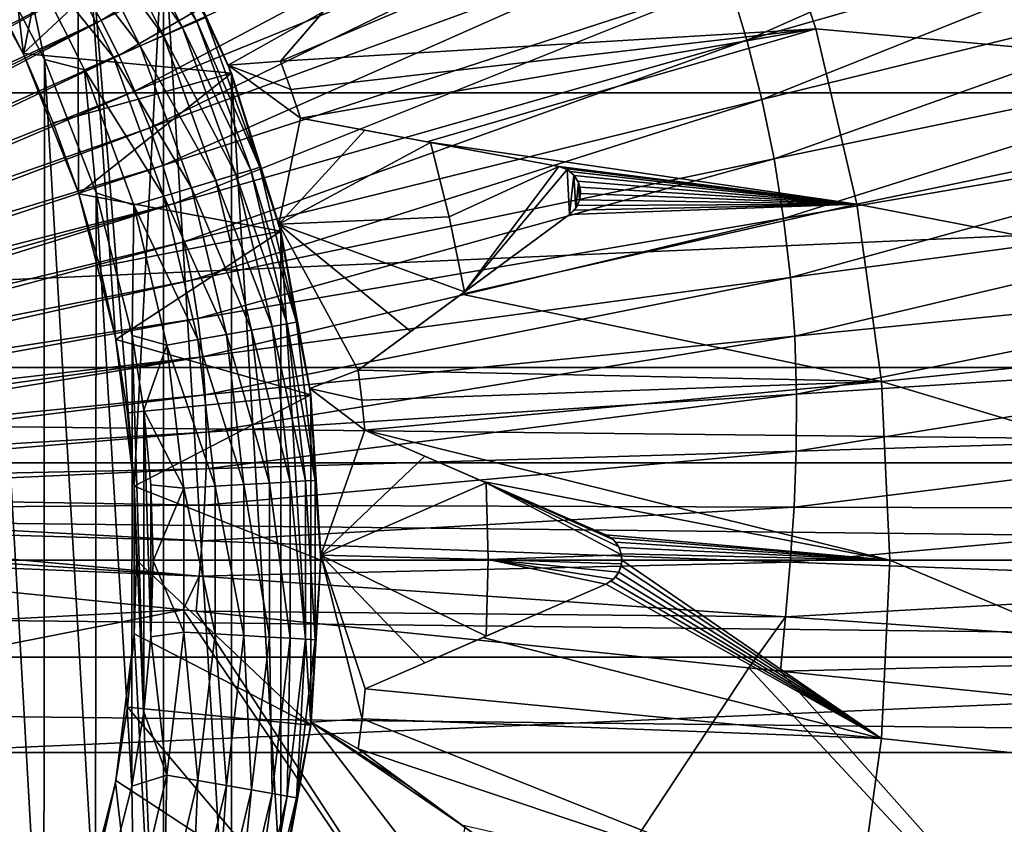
# Model space of a CAD drawing. Header units: metres. Extents: x -37.4 to 37.6, y -35 to 35.
# Tile 181 of 256: x 3.2 to 6.1, y -0.8 to 1.6. Entities that reach past the tile are written whole.
import ezdxf

# ---------------------------------------------------------------- set-up
doc = ezdxf.new("R2010")
doc.units = ezdxf.units.M
doc.layers.add('solid_506616_SW0001', color=7, linetype='CONTINUOUS')

msp = doc.modelspace()

# ---------------------------------------------------------------- linework, layer by layer
at = {"layer": 'solid_506616_SW0001'}
for points in [[(12.827591, 0.574696, -156.300003), (-12.827591, 0.574696, -156.300003), (-8.927591, 13.574696, -156.300003)], [(12.827591, 0.574696, -156.300003), (-8.927591, 13.574696, -156.300003), (8.927591, 13.574696, -156.300003)], [(-15.93905, 1.395122, -3.596469), (15.93905, 1.395122, -3.596469), (15.756847, 2.778539, -3.596469)], [(-15.93905, 1.395122, -3.596469), (15.756847, 2.778539, -3.596469), (-15.756847, 2.778539, -3.596469)], [(2.997145, 1.90217, 72), (3.212357, 1.511093, 72), (3.068906, 2.718781, 72)], [(3.212357, 1.511093, 72), (3.373629, 2.329713, 72), (3.068906, 2.718781, 72)], [(3.387686, 1.711169, 77.088493), (3.444112, 1.611033, 77.088318), (4.94826, 2.552363, 76.971451)], [(3.444112, 1.611033, 77.088318), (5.035584, 2.397408, 76.97113), (4.94826, 2.552363, 76.971451)], [(3.444112, 1.611033, 77.088318), (3.496755, 1.507351, 77.088181), (5.035584, 2.397408, 76.97113)], [(3.496755, 1.507351, 77.088181), (5.117049, 2.236971, 76.970856), (5.035584, 2.397408, 76.97113)], [(3.212357, 1.511093, 72), (3.376195, 1.097256, 72), (3.373629, 2.329713, 72)], [(3.543045, 0.22251, 72), (3.630907, 1.904216, 72), (3.373629, 2.329713, 72)], [(3.486906, 0.665201, 72), (3.543045, 0.22251, 72), (3.373629, 2.329713, 72)], [(3.376195, 1.097256, 72), (3.486906, 0.665201, 72), (3.373629, 2.329713, 72)], [(5.320592, 1.728713, 76.970474), (5.373331, 1.553066, 76.97052), (7.010563, 2.277794, 76.815773)], [(5.373331, 1.553066, 76.97052), (7.081904, 2.04019, 76.815834), (7.010563, 2.277794, 76.815773)], [(3.496755, 1.507351, 77.088181), (3.545206, 1.400424, 77.088066), (5.117049, 2.236971, 76.970856)], [(3.545206, 1.400424, 77.088066), (5.192025, 2.071518, 76.97065), (5.117049, 2.236971, 76.970856)], [(5.407537, 2.096798, 51.799999), (7.249547, 2.121036, 51.799999), (7.418453, 1.420566, 51.799999)], [(3.980175, 1.490204, 53.647217), (5.407537, 2.096798, 51.799999), (5.578739, 1.586711, 51.799999)], [(3.980175, 1.490204, 53.647217), (4.230789, 1.780953, 53.2416), (5.407537, 2.096798, 51.799999)], [(5.578739, 1.586711, 51.799999), (5.407537, 2.096798, 51.799999), (7.418453, 1.420566, 51.799999)], [(3.545206, 1.400424, 77.088066), (3.589149, 1.29075, 77.088005), (5.192025, 2.071518, 76.97065)], [(3.589149, 1.29075, 77.088005), (5.260024, 1.901818, 76.97052), (5.192025, 2.071518, 76.97065)], [(3.477634, 2.007813, 74.877945), (3.51771, 2.030951, 74.791435), (3.729704, 1.608837, 74.791435)], [(3.729704, 1.608837, 74.791435), (3.51771, 2.030951, 74.791435), (3.755864, 1.620122, 74.697548)], [(5.373331, 1.553066, 76.97052), (5.418057, 1.375807, 76.97065), (7.081904, 2.04019, 76.815834)], [(5.418057, 1.375807, 76.97065), (7.1424, 1.800397, 76.81601), (7.081904, 2.04019, 76.815834)], [(3.423697, 1.976673, 74.953758), (3.477634, 2.007813, 74.877945), (3.687212, 1.590508, 74.877945)], [(3.687212, 1.590508, 74.877945), (3.477634, 2.007813, 74.877945), (3.729704, 1.608837, 74.791435)], [(3.200091, 1.988449, 77.089058), (1.775279, 0.983633, 77.166885), (3.265213, 1.899872, 77.088875)], [(3.357978, 1.938729, 75.015953), (3.423697, 1.976673, 74.953758), (3.630025, 1.56584, 74.953758)], [(3.630025, 1.56584, 74.953758), (3.423697, 1.976673, 74.953758), (3.687212, 1.590508, 74.877945)], [(3.283005, 1.895444, 75.062126), (3.357978, 1.938729, 75.015953), (3.560345, 1.535783, 75.015953)], [(3.560345, 1.535783, 75.015953), (3.357978, 1.938729, 75.015953), (3.630025, 1.56584, 74.953758)], [(3.615323, 1.933763, 65.300003), (3.824115, 1.478563, 65.300003), (3.630797, 1.904551, 66.300003)], [(4.107438, 1.637848, 64.978058), (3.824115, 1.478563, 65.300003), (3.615323, 1.933763, 65.300003)], [(3.265213, 1.899872, 77.088875), (1.775279, 0.983633, 77.166885), (1.800859, 0.946924, 77.166847)], [(3.265213, 1.899872, 77.088875), (1.800859, 0.946924, 77.166847), (3.327906, 1.807504, 77.088676)], [(3.21133, 1.513228, 68.352631), (3.212357, 1.511093, 72), (2.997145, 1.90217, 72)], [(3.108644, 1.714302, 68.352631), (3.21133, 1.513228, 68.352631), (2.997145, 1.90217, 72)], [(3.630797, 1.904551, 66.300003), (3.21133, 1.513228, 68.352631), (3.108644, 1.714302, 68.352631)], [(3.201668, 1.848484, 75.090508), (3.283005, 1.895444, 75.062126), (3.480855, 1.501494, 75.062126)], [(3.630797, 1.904551, 66.300003), (3.83354, 1.453949, 66.300003), (3.21133, 1.513228, 68.352631)], [(3.480855, 1.501494, 75.062126), (3.283005, 1.895444, 75.062126), (3.560345, 1.535783, 75.015953)], [(3.543045, 0.22251, 72), (3.630907, -1.904216, 72), (3.630907, 1.904216, 72)], [(3.589149, 1.29075, 77.088005), (3.628292, 1.178875, 77.087982), (5.260024, 1.901818, 76.97052)], [(3.628292, 1.178875, 77.087982), (5.320592, 1.728713, 76.970474), (5.260024, 1.901818, 76.97052)], [(3.63037, 1.905365, 74.599998), (3.630907, 1.904216, 72), (3.833583, 1.45388, 72)], [(3.833566, 1.45388, 74.599998), (3.63037, 1.905365, 74.599998), (3.833583, 1.45388, 72)], [(3.755864, 1.620122, 74.697548), (3.63037, 1.905365, 74.599998), (3.833566, 1.45388, 74.599998)], [(3.824115, 1.478563, 65.300003), (3.83354, 1.453949, 66.300003), (3.630797, 1.904551, 66.300003)], [(3.833583, -1.45388, 72), (3.833583, 1.45388, 72), (3.630907, 1.904216, 72)], [(3.630907, -1.904216, 72), (3.833583, -1.45388, 72), (3.630907, 1.904216, 72)], [(3.081512, 1.861264, 75.099998), (3.273081, -1.498825, 75.099998), (3.079345, -1.864849, 75.099998)], [(3.081512, 1.861264, 75.099998), (3.274977, 1.494678, 75.099998), (3.273081, -1.498825, 75.099998)], [(3.201668, 1.848484, 75.090508), (3.274977, 1.494678, 75.099998), (3.081512, 1.861264, 75.099998)], [(3.394615, 1.464294, 75.090508), (3.274977, 1.494678, 75.099998), (3.201668, 1.848484, 75.090508)], [(3.394615, 1.464294, 75.090508), (3.201668, 1.848484, 75.090508), (3.480855, 1.501494, 75.062126)], [(3.327906, 1.807504, 77.088676), (1.800859, 0.946924, 77.166847), (1.824942, 0.909332, 77.166824)], [(3.327906, 1.807504, 77.088676), (1.824942, 0.909332, 77.166824), (3.387686, 1.711169, 77.088493)], [(5.418057, 1.375807, 76.97065), (5.454642, 1.197885, 76.970856), (7.1424, 1.800397, 76.81601)], [(5.454642, 1.197885, 76.970856), (7.191877, 1.559694, 76.816284), (7.1424, 1.800397, 76.81601)], [(4.237817, 1.789107, 64.800003), (4.230789, 1.780953, 53.2416), (3.980175, 1.490204, 53.647217)], [(4.237817, 1.789107, 64.800003), (3.980175, 1.490204, 53.647217), (3.980175, 1.490204, 65.150002)], [(4.237817, 1.789107, 64.800003), (3.980175, 1.490204, 65.150002), (4.107438, 1.637848, 64.978058)], [(3.387686, 1.711169, 77.088493), (1.824942, 0.909332, 77.166824), (1.84753, 0.870862, 77.166801)], [(3.387686, 1.711169, 77.088493), (1.84753, 0.870862, 77.166801), (3.444112, 1.611033, 77.088318)], [(3.628292, 1.178875, 77.087982), (3.662376, 1.065357, 77.088005), (5.320592, 1.728713, 76.970474)], [(3.662376, 1.065357, 77.088005), (5.373331, 1.553066, 76.97052), (5.320592, 1.728713, 76.970474)], [(3.729704, 1.608837, 74.791435), (3.755864, 1.620122, 74.697548), (3.918553, 1.173138, 74.697548)], [(3.918553, 1.173138, 74.697548), (3.755864, 1.620122, 74.697548), (3.833566, 1.45388, 74.599998)], [(4.107438, 1.637848, 64.978058), (3.980175, 1.490204, 65.150002), (3.824115, 1.478563, 65.300003)], [(3.444112, 1.611033, 77.088318), (1.84753, 0.870862, 77.166801), (1.868704, 0.831551, 77.166786)], [(3.444112, 1.611033, 77.088318), (1.868704, 0.831551, 77.166786), (1.888544, 0.791409, 77.166779)], [(3.444112, 1.611033, 77.088318), (1.888544, 0.791409, 77.166779), (3.496755, 1.507351, 77.088181)], [(3.630025, 1.56584, 74.953758), (3.687212, 1.590508, 74.877945), (3.846927, 1.151694, 74.877945)], [(3.687212, 1.590508, 74.877945), (3.729704, 1.608837, 74.791435), (3.89126, 1.164967, 74.791435)], [(3.846927, 1.151694, 74.877945), (3.687212, 1.590508, 74.877945), (3.89126, 1.164967, 74.791435)], [(3.89126, 1.164967, 74.791435), (3.729704, 1.608837, 74.791435), (3.918553, 1.173138, 74.697548)], [(3.560345, 1.535783, 75.015953), (3.630025, 1.56584, 74.953758), (3.787263, 1.133832, 74.953758)], [(3.787263, 1.133832, 74.953758), (3.630025, 1.56584, 74.953758), (3.846927, 1.151694, 74.877945)], [(4.010909, 1.405386, 53.647217), (3.980175, 1.490204, 53.647217), (5.578739, 1.586711, 51.799999)], [(4.039835, 1.319935, 53.647217), (4.010909, 1.405386, 53.647217), (5.578739, 1.586711, 51.799999)], [(4.417112, 1.249194, 53.2416), (4.039835, 1.319935, 53.647217), (5.578739, 1.586711, 51.799999)], [(4.417112, 1.249194, 53.2416), (5.578739, 1.586711, 51.799999), (5.701673, 1.0628, 51.799999)], [(5.454642, 1.197885, 76.970856), (5.483031, 1.020209, 76.97113), (7.191877, 1.559694, 76.816284)], [(5.483031, 1.020209, 76.97113), (7.230262, 1.319305, 76.81665), (7.191877, 1.559694, 76.816284)], [(5.701673, 1.0628, 51.799999), (5.578739, 1.586711, 51.799999), (7.418453, 1.420566, 51.799999)], [(3.480855, 1.501494, 75.062126), (3.560345, 1.535783, 75.015953), (3.714565, 1.112068, 75.015953)], [(3.714565, 1.112068, 75.015953), (3.560345, 1.535783, 75.015953), (3.787263, 1.133832, 74.953758)], [(3.662376, 1.065357, 77.088005), (3.691282, 0.950799, 77.088074), (5.373331, 1.553066, 76.97052)], [(3.691282, 0.950799, 77.088074), (5.418057, 1.375807, 76.97065), (5.373331, 1.553066, 76.97052)], [(3.496755, 1.507351, 77.088181), (1.888544, 0.791409, 77.166779), (1.907126, 0.750425, 77.166763)], [(3.496755, 1.507351, 77.088181), (1.907126, 0.750425, 77.166763), (3.545206, 1.400424, 77.088066)], [(3.21133, 1.513228, 68.352631), (3.300917, 1.30631, 68.352631), (3.212357, 1.511093, 72)], [(3.83354, 1.453949, 66.300003), (3.300917, 1.30631, 68.352631), (3.21133, 1.513228, 68.352631)], [(3.300917, 1.30631, 68.352631), (3.376195, 1.097256, 72), (3.212357, 1.511093, 72)], [(3.394615, 1.464294, 75.090508), (3.480855, 1.501494, 75.062126), (3.631631, 1.087239, 75.062126)], [(3.631631, 1.087239, 75.062126), (3.480855, 1.501494, 75.062126), (3.714565, 1.112068, 75.015953)], [(3.274977, 1.494678, 75.099998), (3.427681, -1.101055, 75.099998), (3.273081, -1.498825, 75.099998)], [(3.274977, 1.494678, 75.099998), (3.429157, 1.096442, 75.099998), (3.427681, -1.101055, 75.099998)], [(3.394615, 1.464294, 75.090508), (3.429157, 1.096442, 75.099998), (3.274977, 1.494678, 75.099998)], [(3.980175, 1.490204, 65.150002), (4.010909, 1.405386, 65.150002), (3.824115, 1.478563, 65.300003)], [(3.824115, 1.478563, 65.300003), (3.975464, 1.002837, 65.300003), (3.83354, 1.453949, 66.300003)], [(4.039835, 1.319935, 65.150002), (3.975464, 1.002837, 65.300003), (3.824115, 1.478563, 65.300003)], [(4.010909, 1.405386, 65.150002), (4.039835, 1.319935, 65.150002), (3.824115, 1.478563, 65.300003)], [(3.980175, 1.490204, 65.150002), (3.980175, 1.490204, 53.647217), (4.010909, 1.405386, 53.647217)], [(3.980175, 1.490204, 65.150002), (4.010909, 1.405386, 53.647217), (4.010909, 1.405386, 65.150002)], [(3.83354, 1.453949, 66.300003), (3.377271, 1.093865, 68.352631), (3.300917, 1.30631, 68.352631)], [(3.83354, 1.453949, 66.300003), (3.980694, 0.981874, 66.300003), (3.377271, 1.093865, 68.352631)], [(3.541656, 1.060302, 75.090508), (3.429157, 1.096442, 75.099998), (3.394615, 1.464294, 75.090508)], [(3.541656, 1.060302, 75.090508), (3.394615, 1.464294, 75.090508), (3.631631, 1.087239, 75.062126)], [(3.975464, 1.002837, 65.300003), (3.980694, 0.981874, 66.300003), (3.83354, 1.453949, 66.300003)], [(3.833566, 1.45388, 74.599998), (3.833583, 1.45388, 72), (3.980482, 0.982257, 72)], [(3.980861, 0.981194, 74.599998), (3.833566, 1.45388, 74.599998), (3.980482, 0.982257, 72)], [(3.918553, 1.173138, 74.697548), (3.833566, 1.45388, 74.599998), (3.980861, 0.981194, 74.599998)], [(3.980482, -0.982257, 72), (3.980482, 0.982257, 72), (3.833583, 1.45388, 72)], [(3.833583, -1.45388, 72), (3.980482, -0.982257, 72), (3.833583, 1.45388, 72)], [(5.701673, 1.0628, 51.799999), (7.418453, 1.420566, 51.799999), (7.520017, 0.711825, 51.799999)], [(15.93905, 1.395122, -3.596469), (-16, 0, -3.596469), (16, 0, -3.596469)], [(-15.93905, 1.395122, -3.596469), (-16, 0, -3.596469), (15.93905, 1.395122, -3.596469)], [(3.545206, 1.400424, 77.088066), (1.907126, 0.750425, 77.166763), (1.924399, 0.708768, 77.166756)], [(3.545206, 1.400424, 77.088066), (1.924399, 0.708768, 77.166756), (3.589149, 1.29075, 77.088005)], [(4.010909, 1.405386, 65.150002), (4.010909, 1.405386, 53.647217), (4.039835, 1.319935, 53.647217)], [(4.010909, 1.405386, 65.150002), (4.039835, 1.319935, 53.647217), (4.039835, 1.319935, 65.150002)], [(3.691282, 0.950799, 77.088074), (3.714926, 0.835815, 77.088181), (5.418057, 1.375807, 76.97065)], [(3.714926, 0.835815, 77.088181), (5.454642, 1.197885, 76.970856), (5.418057, 1.375807, 76.97065)], [(3.300917, 1.30631, 68.352631), (3.377271, 1.093865, 68.352631), (3.376195, 1.097256, 72)], [(4.039835, 1.319935, 65.150002), (4.231419, 1.284012, 64.978058), (3.975464, 1.002837, 65.300003)], [(4.810952, 1.175346, 64.800003), (4.039835, 1.319935, 53.647217), (4.417112, 1.249194, 53.2416)], [(4.231419, 1.284012, 64.978058), (4.039835, 1.319935, 53.647217), (4.427693, 1.247209, 64.800003)], [(4.810952, 1.175346, 64.800003), (4.427693, 1.247209, 64.800003), (4.039835, 1.319935, 53.647217)], [(4.039835, 1.319935, 65.150002), (4.039835, 1.319935, 53.647217), (4.231419, 1.284012, 64.978058)], [(5.483031, 1.020209, 76.97113), (5.503458, 0.843527, 76.971451), (7.230262, 1.319305, 76.81665)], [(5.503458, 0.843527, 76.971451), (7.257874, 1.080237, 76.817062), (7.230262, 1.319305, 76.81665)], [(3.589149, 1.29075, 77.088005), (1.924399, 0.708768, 77.166756), (1.940137, 0.666778, 77.166748)], [(3.589149, 1.29075, 77.088005), (1.940137, 0.666778, 77.166748), (3.628292, 1.178875, 77.087982)], [(4.231419, 1.284012, 64.978058), (4.427693, 1.247209, 64.800003), (3.975464, 1.002837, 65.300003)], [(4.427693, 1.247209, 64.800003), (4.484256, 1.025401, 64.800003), (3.975464, 1.002837, 65.300003)], [(4.810952, 1.175346, 52.810078), (4.417112, 1.249194, 53.2416), (5.701673, 1.0628, 51.799999)], [(4.810952, 1.175346, 64.800003), (4.417112, 1.249194, 53.2416), (4.810952, 1.175346, 52.810078)], [(4.810952, 1.175346, 64.800003), (4.484256, 1.025401, 64.800003), (4.427693, 1.247209, 64.800003)], [(3.628292, 1.178875, 77.087982), (1.940137, 0.666778, 77.166748), (1.954352, 0.624449, 77.166748)], [(3.628292, 1.178875, 77.087982), (1.954352, 0.624449, 77.166748), (3.662376, 1.065357, 77.088005)], [(3.714926, 0.835815, 77.088181), (3.733274, 0.720995, 77.088326), (5.454642, 1.197885, 76.970856)], [(3.733274, 0.720995, 77.088326), (5.483031, 1.020209, 76.97113), (5.454642, 1.197885, 76.970856)], [(3.787263, 1.133832, 74.953758), (3.846927, 1.151694, 74.877945), (3.954619, 0.697306, 74.877945)], [(3.846927, 1.151694, 74.877945), (3.89126, 1.164967, 74.791435), (4.000193, 0.705342, 74.791435)], [(3.954619, 0.697306, 74.877945), (3.846927, 1.151694, 74.877945), (4.000193, 0.705342, 74.791435)], [(3.89126, 1.164967, 74.791435), (3.918553, 1.173138, 74.697548), (4.02825, 0.710289, 74.697548)], [(4.000193, 0.705342, 74.791435), (3.89126, 1.164967, 74.791435), (4.02825, 0.710289, 74.697548)], [(4.02825, 0.710289, 74.697548), (3.918553, 1.173138, 74.697548), (3.980861, 0.981194, 74.599998)], [(4.810952, 1.175346, 64.800003), (4.52972, 0.801022, 64.800003), (4.484256, 1.025401, 64.800003)], [(4.836094, 1.166005, 64.800003), (4.52972, 0.801022, 64.800003), (4.810952, 1.175346, 64.800003)], [(4.843659, 1.032308, 64.800003), (4.52972, 0.801022, 64.800003), (4.836094, 1.166005, 64.800003)], [(4.828543, 1.169891, 52.791153), (4.810952, 1.175346, 52.810078), (5.701673, 1.0628, 51.799999)], [(4.810952, 1.175346, 64.800003), (4.810952, 1.175346, 52.810078), (4.828543, 1.169891, 52.791153)], [(4.836094, 1.166005, 64.800003), (4.810952, 1.175346, 64.800003), (4.828543, 1.169891, 52.791153)], [(4.844127, 1.160777, 52.7757), (4.828543, 1.169891, 52.791153), (5.701673, 1.0628, 51.799999)], [(4.836094, 1.166005, 64.800003), (4.828543, 1.169891, 52.791153), (4.844127, 1.160777, 52.7757)], [(4.856152, 1.149623, 64.800003), (4.836094, 1.166005, 64.800003), (4.844127, 1.160777, 52.7757)], [(4.843659, 1.032308, 64.800003), (4.836094, 1.166005, 64.800003), (4.856152, 1.149623, 64.800003)], [(4.843659, 1.032308, 64.800003), (4.856152, 1.149623, 64.800003), (4.862243, 1.051648, 64.800003)], [(4.857374, 1.14828, 52.763878), (4.844127, 1.160777, 52.7757), (5.701673, 1.0628, 51.799999)], [(4.856152, 1.149623, 64.800003), (4.844127, 1.160777, 52.7757), (4.857374, 1.14828, 52.763878)], [(4.856152, 1.149623, 64.800003), (4.857374, 1.14828, 52.763878), (4.868049, 1.131915, 52.755913)], [(4.870051, 1.127393, 64.800003), (4.856152, 1.149623, 64.800003), (4.868049, 1.131915, 52.755913)], [(4.862243, 1.051648, 64.800003), (4.856152, 1.149623, 64.800003), (4.870051, 1.127393, 64.800003)], [(4.868049, 1.131915, 52.755913), (4.857374, 1.14828, 52.763878), (5.701673, 1.0628, 51.799999)], [(3.714565, 1.112068, 75.015953), (3.787263, 1.133832, 74.953758), (3.893285, 0.686491, 74.953758)], [(3.893285, 0.686491, 74.953758), (3.787263, 1.133832, 74.953758), (3.954619, 0.697306, 74.877945)], [(4.862243, 1.051648, 64.800003), (4.870051, 1.127393, 64.800003), (4.873188, 1.07512, 64.800003)], [(4.874426, 1.113509, 52.75346), (4.868049, 1.131915, 52.755913), (5.701673, 1.0628, 51.799999)], [(4.870051, 1.127393, 64.800003), (4.868049, 1.131915, 52.755913), (4.874426, 1.113509, 52.75346)], [(4.876045, 1.10118, 64.800003), (4.870051, 1.127393, 64.800003), (4.874426, 1.113509, 52.75346)], [(4.873188, 1.07512, 64.800003), (4.870051, 1.127393, 64.800003), (4.876045, 1.10118, 64.800003)], [(3.4399, 0.877261, 68.352631), (3.486906, 0.665201, 72), (3.376195, 1.097256, 72)], [(3.377271, 1.093865, 68.352631), (3.4399, 0.877261, 68.352631), (3.376195, 1.097256, 72)], [(3.980694, 0.981874, 66.300003), (3.4399, 0.877261, 68.352631), (3.377271, 1.093865, 68.352631)], [(3.429157, 1.096442, 75.099998), (3.535741, -0.675165, 75.099998), (3.427681, -1.101055, 75.099998)], [(3.429157, 1.096442, 75.099998), (3.536681, 0.670225, 75.099998), (3.535741, -0.675165, 75.099998)], [(3.541656, 1.060302, 75.090508), (3.536681, 0.670225, 75.099998), (3.429157, 1.096442, 75.099998)], [(3.631631, 1.087239, 75.062126), (3.714565, 1.112068, 75.015953), (3.818551, 0.673314, 75.015953)], [(3.818551, 0.673314, 75.015953), (3.714565, 1.112068, 75.015953), (3.893285, 0.686491, 74.953758)], [(4.873188, 1.07512, 64.800003), (4.876045, 1.10118, 64.800003), (4.873368, 1.075591, 52.764587)], [(4.876045, 1.10118, 64.800003), (4.876172, 1.094317, 52.756428), (4.873368, 1.075591, 52.764587)], [(4.873368, 1.075591, 52.764587), (4.876172, 1.094317, 52.756428), (5.701673, 1.0628, 51.799999)], [(4.876172, 1.094317, 52.756428), (4.874426, 1.113509, 52.75346), (5.701673, 1.0628, 51.799999)], [(4.876045, 1.10118, 64.800003), (4.874426, 1.113509, 52.75346), (4.876172, 1.094317, 52.756428)], [(3.662376, 1.065357, 77.088005), (1.954352, 0.624449, 77.166748), (1.967062, 0.581754, 77.166748)], [(3.662376, 1.065357, 77.088005), (1.967062, 0.581754, 77.166748), (1.97829, 0.53867, 77.166756)], [(3.662376, 1.065357, 77.088005), (1.97829, 0.53867, 77.166756), (3.691282, 0.950799, 77.088074)], [(3.640802, 0.641972, 75.090508), (3.536681, 0.670225, 75.099998), (3.541656, 1.060302, 75.090508)], [(3.541656, 1.060302, 75.090508), (3.631631, 1.087239, 75.062126), (3.733296, 0.658281, 75.062126)], [(3.640802, 0.641972, 75.090508), (3.541656, 1.060302, 75.090508), (3.733296, 0.658281, 75.062126)], [(3.733296, 0.658281, 75.062126), (3.631631, 1.087239, 75.062126), (3.818551, 0.673314, 75.015953)], [(4.521053, 0.794636, 53.2416), (5.701673, 1.0628, 51.799999), (5.775526, 0.533269, 51.799999)], [(4.521053, 0.794636, 53.2416), (4.843659, 1.032308, 52.810078), (5.701673, 1.0628, 51.799999)], [(4.843659, 1.032308, 52.810078), (4.856844, 1.044532, 52.791576), (5.701673, 1.0628, 51.799999)], [(4.856844, 1.044532, 52.791576), (4.866804, 1.059083, 52.776367), (5.701673, 1.0628, 51.799999)], [(4.862243, 1.051648, 64.800003), (4.866804, 1.059083, 52.776367), (4.856844, 1.044532, 52.791576)], [(4.862243, 1.051648, 64.800003), (4.873188, 1.07512, 64.800003), (4.866804, 1.059083, 52.776367)], [(4.866804, 1.059083, 52.776367), (4.873368, 1.075591, 52.764587), (5.701673, 1.0628, 51.799999)], [(4.873188, 1.07512, 64.800003), (4.873368, 1.075591, 52.764587), (4.866804, 1.059083, 52.776367)], [(5.503458, 0.843527, 76.971451), (5.516231, 0.668544, 76.971802), (7.257874, 1.080237, 76.817062)], [(5.516231, 0.668544, 76.971802), (7.275129, 0.843444, 76.81749), (7.257874, 1.080237, 76.817062)], [(5.775526, 0.533269, 51.799999), (5.701673, 1.0628, 51.799999), (7.520017, 0.711825, 51.799999)], [(4.52972, 0.801022, 64.800003), (4.843659, 1.032308, 52.810078), (4.521053, 0.794636, 53.2416)], [(4.843659, 1.032308, 64.800003), (4.843659, 1.032308, 52.810078), (4.52972, 0.801022, 64.800003)], [(4.862243, 1.051648, 64.800003), (4.856844, 1.044532, 52.791576), (4.843659, 1.032308, 52.810078)], [(4.843659, 1.032308, 64.800003), (4.862243, 1.051648, 64.800003), (4.843659, 1.032308, 52.810078)], [(3.733274, 0.720995, 77.088326), (3.746475, 0.606821, 77.088493), (5.483031, 1.020209, 76.97113)], [(3.746475, 0.606821, 77.088493), (5.503458, 0.843527, 76.971451), (5.483031, 1.020209, 76.97113)], [(4.484256, 1.025401, 64.800003), (4.52972, 0.801022, 64.800003), (3.975464, 1.002837, 65.300003)], [(3.975464, 1.002837, 65.300003), (4.067815, 0.512717, 65.300003), (3.980694, 0.981874, 66.300003)], [(4.212013, 0.566959, 65.150002), (4.067815, 0.512717, 65.300003), (3.975464, 1.002837, 65.300003)], [(4.368949, 0.682577, 64.97805), (4.212013, 0.566959, 65.150002), (3.975464, 1.002837, 65.300003)], [(4.52972, 0.801022, 64.800003), (4.368949, 0.682577, 64.97805), (3.975464, 1.002837, 65.300003)], [(3.980694, 0.981874, 66.300003), (3.488359, 0.658674, 68.352631), (3.4399, 0.877261, 68.352631)], [(3.980694, 0.981874, 66.300003), (4.070211, 0.493336, 66.300003), (3.488359, 0.658674, 68.352631)], [(4.070171, -0.492929, 72), (4.070171, 0.492929, 72), (3.980482, 0.982257, 72)], [(3.980861, 0.981194, 74.599998), (3.980482, 0.982257, 72), (4.070171, 0.492929, 72)], [(3.980482, -0.982257, 72), (4.070171, -0.492929, 72), (3.980482, 0.982257, 72)], [(4.067815, 0.512717, 65.300003), (4.070211, 0.493336, 66.300003), (3.980694, 0.981874, 66.300003)], [(4.070107, 0.4942, 74.599998), (3.980861, 0.981194, 74.599998), (4.070171, 0.492929, 72)], [(4.02825, 0.710289, 74.697548), (3.980861, 0.981194, 74.599998), (4.070107, 0.4942, 74.599998)], [(3.691282, 0.950799, 77.088074), (1.97829, 0.53867, 77.166756), (1.988041, 0.495182, 77.166771)], [(3.691282, 0.950799, 77.088074), (1.988041, 0.495182, 77.166771), (3.714926, 0.835815, 77.088181)], [(3.4399, 0.877261, 68.352631), (3.488359, 0.658674, 68.352631), (3.486906, 0.665201, 72)], [(3.714926, 0.835815, 77.088181), (1.988041, 0.495182, 77.166771), (1.996338, 0.451642, 77.166779)], [(3.714926, 0.835815, 77.088181), (1.996338, 0.451642, 77.166779), (3.733274, 0.720995, 77.088326)], [(3.746475, 0.606821, 77.088493), (3.754732, 0.493752, 77.088684), (5.503458, 0.843527, 76.971451)], [(3.754732, 0.493752, 77.088684), (5.516231, 0.668544, 76.971802), (5.503458, 0.843527, 76.971451)], [(5.516231, 0.668544, 76.971802), (5.521751, 0.495872, 76.972145), (7.275129, 0.843444, 76.81749)], [(5.521751, 0.495872, 76.972145), (7.282571, 0.609748, 76.817894), (7.275129, 0.843444, 76.81749)], [(4.52972, 0.801022, 64.800003), (4.521053, 0.794636, 53.2416), (4.212013, 0.566959, 53.647217)], [(4.52972, 0.801022, 64.800003), (4.212013, 0.566959, 53.647217), (4.212013, 0.566959, 65.150002)], [(4.52972, 0.801022, 64.800003), (4.212013, 0.566959, 65.150002), (4.368949, 0.682577, 64.97805)], [(4.212013, 0.566959, 53.647217), (4.521053, 0.794636, 53.2416), (5.775526, 0.533269, 51.799999)], [(3.733274, 0.720995, 77.088326), (1.996338, 0.451642, 77.166779), (2.003156, 0.408221, 77.166794)], [(3.733274, 0.720995, 77.088326), (2.003156, 0.408221, 77.166794), (3.746475, 0.606821, 77.088493)], [(4.000193, 0.705342, 74.791435), (4.02825, 0.710289, 74.697548), (4.083472, 0.237835, 74.697548)], [(4.083472, 0.237835, 74.697548), (4.02825, 0.710289, 74.697548), (4.070107, 0.4942, 74.599998)], [(5.775526, 0.533269, 51.799999), (7.520017, 0.711825, 51.799999), (7.553461, 0, 51.799999)], [(3.818551, 0.673314, 75.015953), (3.893285, 0.686491, 74.953758), (3.946657, 0.229867, 74.953758)], [(3.893285, 0.686491, 74.953758), (3.954619, 0.697306, 74.877945), (4.008832, 0.233488, 74.877945)], [(3.946657, 0.229867, 74.953758), (3.893285, 0.686491, 74.953758), (4.008832, 0.233488, 74.877945)], [(3.954619, 0.697306, 74.877945), (4.000193, 0.705342, 74.791435), (4.05503, 0.236179, 74.791435)], [(4.008832, 0.233488, 74.877945), (3.954619, 0.697306, 74.877945), (4.05503, 0.236179, 74.791435)], [(4.05503, 0.236179, 74.791435), (4.000193, 0.705342, 74.791435), (4.083472, 0.237835, 74.697548)], [(3.522661, 0.439724, 68.352631), (3.543045, 0.22251, 72), (3.486906, 0.665201, 72)], [(3.488359, 0.658674, 68.352631), (3.522661, 0.439724, 68.352631), (3.486906, 0.665201, 72)], [(4.070211, 0.493336, 66.300003), (3.522661, 0.439724, 68.352631), (3.488359, 0.658674, 68.352631)], [(3.536681, 0.670225, 75.099998), (3.571324, -0.453193, 75.099998), (3.535741, -0.675165, 75.099998)], [(3.536681, 0.670225, 75.099998), (3.571959, 0.448145, 75.099998), (3.571324, -0.453193, 75.099998)], [(3.640802, 0.641972, 75.090508), (3.571959, 0.448145, 75.099998), (3.536681, 0.670225, 75.099998)], [(3.640802, 0.641972, 75.090508), (3.733296, 0.658281, 75.062126), (3.784475, 0.220421, 75.062126)], [(3.733296, 0.658281, 75.062126), (3.818551, 0.673314, 75.015953), (3.870898, 0.225454, 75.015953)], [(3.784475, 0.220421, 75.062126), (3.733296, 0.658281, 75.062126), (3.870898, 0.225454, 75.015953)], [(3.754732, 0.493752, 77.088684), (3.758301, 0.382182, 77.088875), (5.516231, 0.668544, 76.971802)], [(3.758301, 0.382182, 77.088875), (5.521751, 0.495872, 76.972145), (5.516231, 0.668544, 76.971802)], [(3.870898, 0.225454, 75.015953), (3.818551, 0.673314, 75.015953), (3.946657, 0.229867, 74.953758)], [(3.690713, 0.21496, 75.090508), (3.571959, 0.448145, 75.099998), (3.640802, 0.641972, 75.090508)], [(3.690713, 0.21496, 75.090508), (3.640802, 0.641972, 75.090508), (3.784475, 0.220421, 75.062126)], [(3.746475, 0.606821, 77.088493), (2.003156, 0.408221, 77.166794), (2.008448, 0.36491, 77.166809)], [(3.746475, 0.606821, 77.088493), (2.008448, 0.36491, 77.166809), (2.012153, 0.321715, 77.166824)], [(3.746475, 0.606821, 77.088493), (2.012153, 0.321715, 77.166824), (3.754732, 0.493752, 77.088684)], [(5.520784, 0.325729, 76.972458), (7.281232, 0.379448, 76.818207), (7.282571, 0.609748, 76.817894)], [(5.521751, 0.495872, 76.972145), (5.520784, 0.325729, 76.972458), (7.282571, 0.609748, 76.817894)], [(-12.890748, 0.290369, -156.300003), (-12.827591, 0.574696, -156.300003), (12.890748, 0.290369, -156.300003)], [(12.890748, 0.290369, -156.300003), (-12.827591, 0.574696, -156.300003), (12.827591, 0.574696, -156.300003)], [(4.212013, 0.566959, 65.150002), (4.223099, 0.477428, 65.150002), (4.067815, 0.512717, 65.300003)], [(4.223099, 0.477428, 53.647217), (4.212013, 0.566959, 53.647217), (5.775526, 0.533269, 51.799999)], [(4.212013, 0.566959, 65.150002), (4.212013, 0.566959, 53.647217), (4.223099, 0.477428, 53.647217)], [(4.212013, 0.566959, 65.150002), (4.223099, 0.477428, 53.647217), (4.223099, 0.477428, 65.150002)], [(4.232281, 0.387683, 53.647217), (4.223099, 0.477428, 53.647217), (5.775526, 0.533269, 51.799999)], [(4.232281, 0.387683, 53.647217), (5.775526, 0.533269, 51.799999), (5.8, 0, 51.799999)], [(5.775526, 0.533269, 51.799999), (7.553461, 0, 51.799999), (5.8, 0, 51.799999)], [(4.067815, 0.512717, 65.300003), (4.099973, 0.014966, 65.300003), (4.070211, 0.493336, 66.300003)], [(4.232281, 0.387683, 65.150002), (4.099973, 0.014966, 65.300003), (4.067815, 0.512717, 65.300003)], [(4.223099, 0.477428, 65.150002), (4.232281, 0.387683, 65.150002), (4.067815, 0.512717, 65.300003)], [(3.754732, 0.493752, 77.088684), (2.012153, 0.321715, 77.166824), (2.014208, 0.278648, 77.166855)], [(3.754732, 0.493752, 77.088684), (2.014208, 0.278648, 77.166855), (3.758301, 0.382182, 77.088875)], [(4.070211, 0.493336, 66.300003), (3.543157, 0.220314, 68.352631), (3.522661, 0.439724, 68.352631)], [(4.070211, 0.493336, 66.300003), (4.1, 0, 66.300003), (3.543157, 0.220314, 68.352631)], [(3.757678, 0.272252, 77.089058), (5.520784, 0.325729, 76.972458), (5.521751, 0.495872, 76.972145)], [(3.758301, 0.382182, 77.088875), (3.757678, 0.272252, 77.089058), (5.521751, 0.495872, 76.972145)], [(4.070107, 0.4942, 74.599998), (4.070171, 0.492929, 72), (4.100022, 0, 72)], [(4.1, 0, 74.599998), (4.070107, 0.4942, 74.599998), (4.100022, 0, 72)], [(4.083472, 0.237835, 74.697548), (4.070107, 0.4942, 74.599998), (4.1, 0, 74.599998)], [(4.070171, -0.492929, 72), (4.100022, 0, 72), (4.070171, 0.492929, 72)], [(4.099973, 0.014966, 65.300003), (4.1, 0, 66.300003), (4.070211, 0.493336, 66.300003)], [(4.223099, 0.477428, 65.150002), (4.223099, 0.477428, 53.647217), (4.232281, 0.387683, 53.647217)], [(4.223099, 0.477428, 65.150002), (4.232281, 0.387683, 53.647217), (4.232281, 0.387683, 65.150002)], [(3.571959, 0.448145, 75.099998), (3.592516, -0.229644, 75.099998), (3.571324, -0.453193, 75.099998)], [(3.571959, 0.448145, 75.099998), (3.592841, 0.224532, 75.099998), (3.592516, -0.229644, 75.099998)], [(3.690713, 0.21496, 75.090508), (3.592841, 0.224532, 75.099998), (3.571959, 0.448145, 75.099998)], [(3.522661, 0.439724, 68.352631), (3.543157, 0.220314, 68.352631), (3.543045, 0.22251, 72)], [(4.232281, 0.387683, 65.150002), (4.411066, 0.310019, 64.97805), (4.099973, 0.014966, 65.300003)], [(4.584352, 0.234744, 53.241596), (4.232281, 0.387683, 53.647217), (5.8, 0, 51.799999)], [(4.232281, 0.387683, 53.647217), (4.951874, 0.075093, 64.800003), (4.594223, 0.230456, 64.800003)], [(4.584352, 0.234744, 53.241596), (4.951874, 0.075093, 64.800003), (4.232281, 0.387683, 53.647217)], [(4.411066, 0.310019, 64.97805), (4.232281, 0.387683, 53.647217), (4.594223, 0.230456, 64.800003)], [(4.232281, 0.387683, 65.150002), (4.232281, 0.387683, 53.647217), (4.411066, 0.310019, 64.97805)], [(3.758301, 0.382182, 77.088875), (2.014208, 0.278648, 77.166855), (2.014648, 0.235708, 77.166885)], [(3.758301, 0.382182, 77.088875), (2.014648, 0.235708, 77.166885), (3.757678, 0.272252, 77.089058)], [(5.514186, 0.158237, 76.972694), (7.272273, 0.152709, 76.818375), (7.281232, 0.379448, 76.818207)], [(5.520784, 0.325729, 76.972458), (5.514186, 0.158237, 76.972694), (7.281232, 0.379448, 76.818207)], [(3.753417, 0.164041, 77.089211), (5.514186, 0.158237, 76.972694), (5.520784, 0.325729, 76.972458)], [(3.757678, 0.272252, 77.089058), (3.753417, 0.164041, 77.089211), (5.520784, 0.325729, 76.972458)], [(4.411066, 0.310019, 64.97805), (4.594223, 0.230456, 64.800003), (4.099973, 0.014966, 65.300003)], [(-12.890748, 0.290369, -156.300003), (12.911939, 0, -156.300003), (-12.911939, 0, -156.300003)], [(-12.890748, 0.290369, -156.300003), (12.890748, 0.290369, -156.300003), (12.911939, 0, -156.300003)], [(3.757678, 0.272252, 77.089058), (2.014648, 0.235708, 77.166885), (2.0137, 0.193044, 77.166924)], [(3.757678, 0.272252, 77.089058), (2.0137, 0.193044, 77.166924), (3.753417, 0.164041, 77.089211)], [(4.008832, 0.233488, 74.877945), (4.05503, 0.236179, 74.791435), (4.05503, -0.236179, 74.791435)], [(4.05503, 0.236179, 74.791435), (4.083472, 0.237835, 74.697548), (4.083472, -0.237835, 74.697548)], [(4.05503, -0.236179, 74.791435), (4.05503, 0.236179, 74.791435), (4.083472, -0.237835, 74.697548)], [(4.083472, -0.237835, 74.697548), (4.083472, 0.237835, 74.697548), (4.1, 0, 74.599998)], [(3.543045, 0.22251, 72), (3.543045, -0.22251, 72), (3.630907, -1.904216, 72)], [(3.543157, -0.220314, 68.352631), (3.543045, -0.22251, 72), (3.543045, 0.22251, 72)], [(3.55, 0, 68.352631), (3.543157, -0.220314, 68.352631), (3.543045, 0.22251, 72)], [(3.543157, 0.220314, 68.352631), (3.55, 0, 68.352631), (3.543045, 0.22251, 72)], [(4.1, 0, 66.300003), (3.55, 0, 68.352631), (3.543157, 0.220314, 68.352631)], [(3.592841, 0.224532, 75.099998), (3.599608, -0.002566, 75.099998), (3.592516, -0.229644, 75.099998)], [(3.690713, 0.21496, 75.090508), (3.599608, -0.002566, 75.099998), (3.592841, 0.224532, 75.099998)], [(3.690713, -0.21496, 75.090508), (3.599608, -0.002566, 75.099998), (3.690713, 0.21496, 75.090508)], [(3.690713, 0.21496, 75.090508), (3.784475, 0.220421, 75.062126), (3.784475, -0.220421, 75.062126)], [(3.690713, -0.21496, 75.090508), (3.690713, 0.21496, 75.090508), (3.784475, -0.220421, 75.062126)], [(3.784475, 0.220421, 75.062126), (3.870898, 0.225454, 75.015953), (3.870898, -0.225454, 75.015953)], [(3.784475, -0.220421, 75.062126), (3.784475, 0.220421, 75.062126), (3.870898, -0.225454, 75.015953)], [(3.870898, 0.225454, 75.015953), (3.946657, 0.229867, 74.953758), (3.946657, -0.229867, 74.953758)], [(3.870898, -0.225454, 75.015953), (3.870898, 0.225454, 75.015953), (3.946657, -0.229867, 74.953758)], [(3.946657, 0.229867, 74.953758), (4.008832, 0.233488, 74.877945), (4.008832, -0.233488, 74.877945)], [(3.946657, -0.229867, 74.953758), (3.946657, 0.229867, 74.953758), (4.008832, -0.233488, 74.877945)], [(4.008832, -0.233488, 74.877945), (4.008832, 0.233488, 74.877945), (4.05503, -0.236179, 74.791435)], [(4.099973, 0.014966, 65.300003), (4.594223, 0.230456, 64.800003), (4.6, 0.00161, 64.800003)], [(4.951874, 0.075093, 52.810078), (4.584352, 0.234744, 53.241596), (5.8, 0, 51.799999)], [(4.951874, 0.075093, 52.810078), (4.951874, 0.075093, 64.800003), (4.584352, 0.234744, 53.241596)], [(4.594223, 0.230456, 64.800003), (4.990215, 0.039955, 64.800003), (4.998818, 0.01519, 64.800003)], [(4.6, 0.00161, 64.800003), (4.594223, 0.230456, 64.800003), (4.998818, 0.01519, 64.800003)], [(4.594223, 0.230456, 64.800003), (4.974307, 0.06039, 64.800003), (4.990215, 0.039955, 64.800003)], [(4.594223, 0.230456, 64.800003), (4.951874, 0.075093, 64.800003), (4.974307, 0.06039, 64.800003)], [(3.753417, 0.164041, 77.089211), (2.0137, 0.193044, 77.166924), (2.011516, 0.150709, 77.166954)], [(3.746145, 0.057526, 77.089317), (2.011516, 0.150709, 77.166954), (2.0083, 0.108661, 77.166985)], [(3.753417, 0.164041, 77.089211), (2.011516, 0.150709, 77.166954), (3.746145, 0.057526, 77.089317)], [(3.753417, 0.164041, 77.089211), (3.746145, 0.057526, 77.089317), (5.514186, 0.158237, 76.972694)], [(3.746145, 0.057526, 77.089317), (5.502925, -0.006638, 76.972816), (5.514186, 0.158237, 76.972694)], [(5.514186, 0.158237, 76.972694), (5.502925, -0.006638, 76.972816), (7.272273, 0.152709, 76.818375)], [(5.502925, -0.006638, 76.972816), (7.256999, -0.070513, 76.818321), (7.272273, 0.152709, 76.818375)], [(3.736776, -0.047725, 77.089355), (2.0083, 0.108661, 77.166985), (2.004328, 0.066763, 77.167007)], [(3.746145, 0.057526, 77.089317), (2.0083, 0.108661, 77.166985), (3.736776, -0.047725, 77.089355)], [(3.736776, -0.047725, 77.089355), (2.004328, 0.066763, 77.167007), (1.999889, 0.024857, 77.167046)], [(4.967732, 0.065917, 52.791275), (4.951874, 0.075093, 52.810078), (5.8, 0, 51.799999)], [(4.967732, 0.065917, 52.791275), (4.974307, 0.06039, 64.800003), (4.951874, 0.075093, 64.800003)], [(4.967732, 0.065917, 52.791275), (4.951874, 0.075093, 64.800003), (4.951874, 0.075093, 52.810078)], [(4.981241, 0.053191, 52.775402), (4.967732, 0.065917, 52.791275), (5.8, 0, 51.799999)], [(4.981241, 0.053191, 52.775402), (4.974307, 0.06039, 64.800003), (4.967732, 0.065917, 52.791275)], [(4.981241, 0.053191, 52.775402), (4.990215, 0.039955, 64.800003), (4.974307, 0.06039, 64.800003)], [(3.746145, 0.057526, 77.089317), (3.736776, -0.047725, 77.089355), (5.502925, -0.006638, 76.972816)], [(4.991651, 0.037299, 52.763233), (4.981241, 0.053191, 52.775402), (5.8, 0, 51.799999)], [(4.991651, 0.037299, 52.763233), (4.990215, 0.039955, 64.800003), (4.981241, 0.053191, 52.775402)], [(4.998089, 0.019098, 52.755653), (4.998818, 0.01519, 64.800003), (4.990215, 0.039955, 64.800003)], [(4.998089, 0.019098, 52.755653), (4.990215, 0.039955, 64.800003), (4.991651, 0.037299, 52.763233)], [(4.998089, 0.019098, 52.755653), (4.991651, 0.037299, 52.763233), (5.8, 0, 51.799999)], [(-15.93905, -1.395122, -3.596469), (16, 0, -3.596469), (-16, 0, -3.596469)], [(-12.911939, 0, -156.300003), (12.911939, 0, -156.300003), (12.890748, -0.290369, -156.300003)], [(-12.911939, 0, -156.300003), (12.890748, -0.290369, -156.300003), (-12.890748, -0.290369, -156.300003)], [(3.689693, -0.148413, 77.091347), (1.999889, 0.024857, 77.167046), (1.985783, -0.238086, 77.166161)], [(3.736776, -0.047725, 77.089355), (1.999889, 0.024857, 77.167046), (3.689693, -0.148413, 77.091347)], [(4.070211, -0.493336, 66.300003), (3.543157, -0.220314, 68.352631), (3.55, 0, 68.352631)], [(4.1, 0, 66.300003), (4.070211, -0.493336, 66.300003), (3.55, 0, 68.352631)], [(4.070107, -0.4942, 74.599998), (4.1, 0, 74.599998), (4.070171, -0.492929, 72)], [(4.083472, -0.237835, 74.697548), (4.1, 0, 74.599998), (4.070107, -0.4942, 74.599998)], [(4.1, 0, 74.599998), (4.100022, 0, 72), (4.070171, -0.492929, 72)], [(4.071363, -0.483735, 65.300003), (4.070211, -0.493336, 66.300003), (4.1, 0, 66.300003)], [(4.099973, 0.014966, 65.300003), (4.071363, -0.483735, 65.300003), (4.1, 0, 66.300003)], [(4.223431, -0.47448, 65.150002), (4.071363, -0.483735, 65.300003), (4.099973, 0.014966, 65.300003)], [(4.099973, 0.014966, 65.300003), (4.6, 0.00161, 64.800003), (4.594383, -0.227248, 64.800003)], [(4.411282, -0.306939, 64.97805), (4.099973, 0.014966, 65.300003), (4.594383, -0.227248, 64.800003)], [(4.232551, -0.384728, 65.150002), (4.223431, -0.47448, 65.150002), (4.099973, 0.014966, 65.300003)], [(4.411282, -0.306939, 64.97805), (4.232551, -0.384728, 65.150002), (4.099973, 0.014966, 65.300003)], [(4.6, 0.00161, 64.800003), (4.951925, -0.071636, 64.800003), (4.594383, -0.227248, 64.800003)], [(4.6, 0.00161, 64.800003), (4.998818, 0.01519, 64.800003), (4.998827, -0.0117, 64.800003)], [(4.6, 0.00161, 64.800003), (4.974348, -0.056918, 64.800003), (4.951925, -0.071636, 64.800003)], [(4.6, 0.00161, 64.800003), (4.990242, -0.036471, 64.800003), (4.974348, -0.056918, 64.800003)], [(4.6, 0.00161, 64.800003), (4.998827, -0.0117, 64.800003), (4.990242, -0.036471, 64.800003)], [(4.997431, -0.01839, 52.756447), (4.999981, 0, 52.753426), (5.775526, -0.533269, 51.799999)], [(4.997431, -0.01839, 52.756447), (4.998827, -0.0117, 64.800003), (4.999981, 0, 52.753426)], [(4.999981, 0, 52.753426), (4.998089, 0.019098, 52.755653), (5.8, 0, 51.799999)], [(4.999981, 0, 52.753426), (4.998818, 0.01519, 64.800003), (4.998089, 0.019098, 52.755653)], [(4.999981, 0, 52.753426), (4.998827, -0.0117, 64.800003), (4.998818, 0.01519, 64.800003)], [(4.999981, 0, 52.753426), (5.8, 0, 51.799999), (5.775526, -0.533269, 51.799999)], [(5.775526, -0.533269, 51.799999), (5.8, 0, 51.799999), (7.518895, -0.723388, 51.799999)], [(5.8, 0, 51.799999), (7.553461, 0, 51.799999), (7.518895, -0.723388, 51.799999)], [(15.93905, -1.395122, -3.596469), (16, 0, -3.596469), (-15.93905, -1.395122, -3.596469)], [(3.690713, -0.21496, 75.090508), (3.592516, -0.229644, 75.099998), (3.599608, -0.002566, 75.099998)], [(3.736776, -0.047725, 77.089355), (5.488413, -0.169562, 76.972771), (5.502925, -0.006638, 76.972816)], [(4.990714, -0.035693, 52.764355), (4.990242, -0.036471, 64.800003), (4.998827, -0.0117, 64.800003)], [(4.990714, -0.035693, 52.764355), (4.998827, -0.0117, 64.800003), (4.997431, -0.01839, 52.756447)], [(4.990714, -0.035693, 52.764355), (4.997431, -0.01839, 52.756447), (5.775526, -0.533269, 51.799999)], [(5.502925, -0.006638, 76.972816), (5.488413, -0.169562, 76.972771), (7.256999, -0.070513, 76.818321)], [(3.736776, -0.047725, 77.089355), (3.689693, -0.148413, 77.091347), (3.72764, -0.152305, 77.089241)], [(3.736776, -0.047725, 77.089355), (3.72764, -0.152305, 77.089241), (5.488413, -0.169562, 76.972771)], [(4.951925, -0.071636, 52.810078), (4.951925, -0.071636, 64.800003), (4.974348, -0.056918, 64.800003)], [(4.951925, -0.071636, 52.810078), (4.974348, -0.056918, 64.800003), (4.967255, -0.062835, 52.791897)], [(4.967255, -0.062835, 52.791897), (4.980399, -0.050742, 52.77644), (5.775526, -0.533269, 51.799999)], [(4.967255, -0.062835, 52.791897), (4.974348, -0.056918, 64.800003), (4.980399, -0.050742, 52.77644)], [(4.980399, -0.050742, 52.77644), (4.974348, -0.056918, 64.800003), (4.990242, -0.036471, 64.800003)], [(4.980399, -0.050742, 52.77644), (4.990714, -0.035693, 52.764355), (5.775526, -0.533269, 51.799999)], [(4.980399, -0.050742, 52.77644), (4.990242, -0.036471, 64.800003), (4.990714, -0.035693, 52.764355)], [(4.584222, -0.231671, 53.241936), (4.951925, -0.071636, 52.810078), (5.775526, -0.533269, 51.799999)], [(4.584222, -0.231671, 53.241936), (4.594383, -0.227248, 64.800003), (4.951925, -0.071636, 52.810078)], [(4.951925, -0.071636, 52.810078), (4.594383, -0.227248, 64.800003), (4.951925, -0.071636, 64.800003)], [(4.951925, -0.071636, 52.810078), (4.967255, -0.062835, 52.791897), (5.775526, -0.533269, 51.799999)], [(5.488413, -0.169562, 76.972771), (7.237318, -0.29111, 76.817978), (7.256999, -0.070513, 76.818321)], [(3.689693, -0.148413, 77.091347), (1.985783, -0.238086, 77.166161), (1.938165, -0.493489, 77.165726)], [(3.689693, -0.148413, 77.091347), (1.938165, -0.493489, 77.165726), (4.603267, -1.497558, 77.016441)], [(3.72764, -0.152305, 77.089241), (3.689693, -0.148413, 77.091347), (4.603267, -1.497558, 77.016441)], [(5.379231, -0.321746, 76.979706), (3.72764, -0.152305, 77.089241), (4.603267, -1.497558, 77.016441)], [(5.488413, -0.169562, 76.972771), (3.72764, -0.152305, 77.089241), (5.379231, -0.321746, 76.979706)], [(5.488413, -0.169562, 76.972771), (5.379231, -0.321746, 76.979706), (5.473301, -0.331398, 76.972427)], [(5.488413, -0.169562, 76.972771), (5.473301, -0.331398, 76.972427), (7.237318, -0.29111, 76.817978)], [(3.543045, -0.22251, 72), (3.486906, -0.665201, 72), (3.630907, -1.904216, 72)], [(3.488359, -0.658674, 68.352631), (3.486906, -0.665201, 72), (3.543045, -0.22251, 72)], [(3.522661, -0.439724, 68.352631), (3.488359, -0.658674, 68.352631), (3.543045, -0.22251, 72)], [(3.543157, -0.220314, 68.352631), (3.522661, -0.439724, 68.352631), (3.543045, -0.22251, 72)], [(4.070211, -0.493336, 66.300003), (3.522661, -0.439724, 68.352631), (3.543157, -0.220314, 68.352631)], [(3.640802, -0.641972, 75.090508), (3.571324, -0.453193, 75.099998), (3.592516, -0.229644, 75.099998)], [(3.640802, -0.641972, 75.090508), (3.592516, -0.229644, 75.099998), (3.690713, -0.21496, 75.090508)], [(3.640802, -0.641972, 75.090508), (3.690713, -0.21496, 75.090508), (3.733296, -0.658281, 75.062126)], [(3.690713, -0.21496, 75.090508), (3.784475, -0.220421, 75.062126), (3.733296, -0.658281, 75.062126)], [(3.733296, -0.658281, 75.062126), (3.784475, -0.220421, 75.062126), (3.818551, -0.673314, 75.015953)], [(3.784475, -0.220421, 75.062126), (3.870898, -0.225454, 75.015953), (3.818551, -0.673314, 75.015953)], [(3.818551, -0.673314, 75.015953), (3.870898, -0.225454, 75.015953), (3.893285, -0.686491, 74.953758)], [(3.870898, -0.225454, 75.015953), (3.946657, -0.229867, 74.953758), (3.893285, -0.686491, 74.953758)], [(3.893285, -0.686491, 74.953758), (3.946657, -0.229867, 74.953758), (3.954619, -0.697306, 74.877945)], [(3.946657, -0.229867, 74.953758), (4.008832, -0.233488, 74.877945), (3.954619, -0.697306, 74.877945)], [(3.954619, -0.697306, 74.877945), (4.008832, -0.233488, 74.877945), (4.000193, -0.705342, 74.791435)], [(4.008832, -0.233488, 74.877945), (4.05503, -0.236179, 74.791435), (4.000193, -0.705342, 74.791435)], [(4.232551, -0.384728, 53.647217), (4.594383, -0.227248, 64.800003), (4.584222, -0.231671, 53.241936)], [(4.232551, -0.384728, 65.150002), (4.594383, -0.227248, 64.800003), (4.232551, -0.384728, 53.647217)], [(4.411282, -0.306939, 64.97805), (4.594383, -0.227248, 64.800003), (4.232551, -0.384728, 65.150002)], [(4.232551, -0.384728, 53.647217), (4.584222, -0.231671, 53.241936), (5.775526, -0.533269, 51.799999)], [(4.000193, -0.705342, 74.791435), (4.05503, -0.236179, 74.791435), (4.02825, -0.710289, 74.697548)], [(4.05503, -0.236179, 74.791435), (4.083472, -0.237835, 74.697548), (4.02825, -0.710289, 74.697548)], [(4.02825, -0.710289, 74.697548), (4.083472, -0.237835, 74.697548), (4.070107, -0.4942, 74.599998)], [(-12.890748, -0.290369, -156.300003), (12.827591, -0.574696, -156.300003), (-12.827591, -0.574696, -156.300003)], [(-12.890748, -0.290369, -156.300003), (12.890748, -0.290369, -156.300003), (12.827591, -0.574696, -156.300003)], [(7.237318, -0.29111, 76.817978), (5.473301, -0.331398, 76.972427), (7.068328, -0.495086, 76.831818)], [(5.379231, -0.321746, 76.979706), (4.603267, -1.497558, 77.016441), (7.280761, -2.367155, 76.766144)], [(5.473301, -0.331398, 76.972427), (5.379231, -0.321746, 76.979706), (7.280761, -2.367155, 76.766144)], [(7.068328, -0.495086, 76.831818), (5.473301, -0.331398, 76.972427), (7.280761, -2.367155, 76.766144)], [(4.223431, -0.47448, 53.647217), (4.232551, -0.384728, 53.647217), (5.775526, -0.533269, 51.799999)], [(4.232551, -0.384728, 65.150002), (4.232551, -0.384728, 53.647217), (4.223431, -0.47448, 53.647217)], [(4.232551, -0.384728, 65.150002), (4.223431, -0.47448, 53.647217), (4.223431, -0.47448, 65.150002)], [(3.980694, -0.981874, 66.300003), (3.488359, -0.658674, 68.352631), (3.522661, -0.439724, 68.352631)], [(4.070211, -0.493336, 66.300003), (3.980694, -0.981874, 66.300003), (3.522661, -0.439724, 68.352631)], [(3.640802, -0.641972, 75.090508), (3.535741, -0.675165, 75.099998), (3.571324, -0.453193, 75.099998)], [(4.603267, -1.497558, 77.016441), (1.938165, -0.493489, 77.165726), (1.901395, -0.620028, 77.165672)], [(4.070107, -0.4942, 74.599998), (4.070171, -0.492929, 72), (3.980482, -0.982257, 72)], [(3.980861, -0.981194, 74.599998), (4.070107, -0.4942, 74.599998), (3.980482, -0.982257, 72)], [(3.982512, -0.974473, 65.300003), (3.980694, -0.981874, 66.300003), (4.070211, -0.493336, 66.300003)], [(4.02825, -0.710289, 74.697548), (4.070107, -0.4942, 74.599998), (3.980861, -0.981194, 74.599998)], [(4.071363, -0.483735, 65.300003), (3.982512, -0.974473, 65.300003), (4.070211, -0.493336, 66.300003)], [(4.484963, -1.022307, 64.800003), (3.982512, -0.974473, 65.300003), (4.071363, -0.483735, 65.300003)], [(4.223431, -0.47448, 65.150002), (4.212408, -0.564018, 65.150002), (4.071363, -0.483735, 65.300003)], [(4.530278, -0.797859, 64.800003), (4.484963, -1.022307, 64.800003), (4.071363, -0.483735, 65.300003)], [(4.369432, -0.679533, 64.978043), (4.530278, -0.797859, 64.800003), (4.071363, -0.483735, 65.300003)], [(4.212408, -0.564018, 65.150002), (4.369432, -0.679533, 64.978043), (4.071363, -0.483735, 65.300003)], [(4.212408, -0.564018, 53.647217), (4.223431, -0.47448, 53.647217), (5.701673, -1.0628, 51.799999)], [(4.223431, -0.47448, 65.150002), (4.223431, -0.47448, 53.647217), (4.212408, -0.564018, 53.647217)], [(4.223431, -0.47448, 65.150002), (4.212408, -0.564018, 53.647217), (4.212408, -0.564018, 65.150002)], [(4.223431, -0.47448, 53.647217), (5.775526, -0.533269, 51.799999), (5.701673, -1.0628, 51.799999)], [(5.701673, -1.0628, 51.799999), (5.775526, -0.533269, 51.799999), (7.518895, -0.723388, 51.799999)], [(8.927591, -13.574696, -156.300003), (-8.927591, -13.574696, -156.300003), (-12.827591, -0.574696, -156.300003)], [(12.827591, -0.574696, -156.300003), (8.927591, -13.574696, -156.300003), (-12.827591, -0.574696, -156.300003)], [(4.521606, -0.79148, 53.2416), (4.212408, -0.564018, 53.647217), (5.701673, -1.0628, 51.799999)], [(4.844379, -1.028927, 64.800003), (4.212408, -0.564018, 53.647217), (4.521606, -0.79148, 53.2416)], [(4.369432, -0.679533, 64.978043), (4.212408, -0.564018, 53.647217), (4.530278, -0.797859, 64.800003)], [(4.844379, -1.028927, 64.800003), (4.530278, -0.797859, 64.800003), (4.212408, -0.564018, 53.647217)], [(4.212408, -0.564018, 65.150002), (4.212408, -0.564018, 53.647217), (4.369432, -0.679533, 64.978043)], [(3.105183, -2.067791, 77.089241), (4.603267, -1.497558, 77.016441), (1.901395, -0.620028, 77.165672)], [(3.541656, -1.060302, 75.090508), (3.535741, -0.675165, 75.099998), (3.640802, -0.641972, 75.090508)], [(3.541656, -1.060302, 75.090508), (3.640802, -0.641972, 75.090508), (3.631631, -1.087239, 75.062126)], [(3.640802, -0.641972, 75.090508), (3.733296, -0.658281, 75.062126), (3.631631, -1.087239, 75.062126)], [(3.486906, -0.665201, 72), (3.376195, -1.097256, 72), (3.630907, -1.904216, 72)], [(3.377271, -1.093865, 68.352631), (3.376195, -1.097256, 72), (3.486906, -0.665201, 72)], [(3.4399, -0.877261, 68.352631), (3.377271, -1.093865, 68.352631), (3.486906, -0.665201, 72)], [(3.541656, -1.060302, 75.090508), (3.427681, -1.101055, 75.099998), (3.535741, -0.675165, 75.099998)], [(3.488359, -0.658674, 68.352631), (3.4399, -0.877261, 68.352631), (3.486906, -0.665201, 72)], [(3.980694, -0.981874, 66.300003), (3.4399, -0.877261, 68.352631), (3.488359, -0.658674, 68.352631)], [(3.631631, -1.087239, 75.062126), (3.733296, -0.658281, 75.062126), (3.714565, -1.112068, 75.015953)], [(3.733296, -0.658281, 75.062126), (3.818551, -0.673314, 75.015953), (3.714565, -1.112068, 75.015953)], [(3.714565, -1.112068, 75.015953), (3.818551, -0.673314, 75.015953), (3.787263, -1.133832, 74.953758)], [(3.818551, -0.673314, 75.015953), (3.893285, -0.686491, 74.953758), (3.787263, -1.133832, 74.953758)], [(3.787263, -1.133832, 74.953758), (3.893285, -0.686491, 74.953758), (3.846927, -1.151694, 74.877945)], [(3.893285, -0.686491, 74.953758), (3.954619, -0.697306, 74.877945), (3.846927, -1.151694, 74.877945)], [(3.846927, -1.151694, 74.877945), (3.954619, -0.697306, 74.877945), (3.89126, -1.164967, 74.791435)], [(3.954619, -0.697306, 74.877945), (4.000193, -0.705342, 74.791435), (3.89126, -1.164967, 74.791435)], [(3.89126, -1.164967, 74.791435), (4.000193, -0.705342, 74.791435), (3.918553, -1.173138, 74.697548)], [(4.000193, -0.705342, 74.791435), (4.02825, -0.710289, 74.697548), (3.918553, -1.173138, 74.697548)], [(3.918553, -1.173138, 74.697548), (4.02825, -0.710289, 74.697548), (3.980861, -0.981194, 74.599998)], [(5.701673, -1.0628, 51.799999), (7.518895, -0.723388, 51.799999), (7.414181, -1.442765, 51.799999)]]:
    msp.add_3dface(points, dxfattribs=at)

doc.saveas('drawing.dxf')
